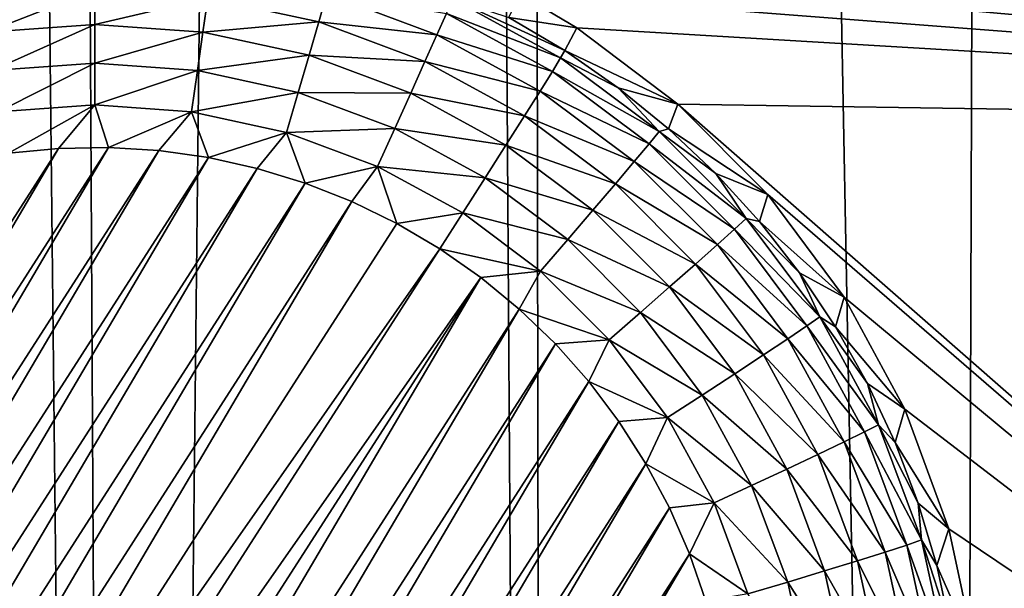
# Model space of a CAD drawing. Header units: metres. Extents: x -24 to 72, y -247 to 22.
# Tile 102 of 256: x 15.457 to 16.73, y -229.829 to -229.094. Entities that reach past the tile are written whole.
import ezdxf

# ---------------------------------------------------------------- set-up
doc = ezdxf.new("R2010")
doc.units = ezdxf.units.M
doc.layers.add('solid_509589_MEDIA_SW0001', color=7, linetype='CONTINUOUS')

msp = doc.modelspace()

# ---------------------------------------------------------------- linework, layer by layer
at = {"layer": 'solid_509589_MEDIA_SW0001'}
for points in [[(15.026771, -238.335419, 309.858276), (15.592545, -237.790359, 309.839752), (15.230062, -205.01091, 309.273407)], [(15.592545, -237.790359, 309.839752), (15.429971, -205.436111, 309.277618), (15.230062, -205.01091, 309.273407)], [(15.592545, -237.790359, 309.839752), (15.943184, -206.433578, 309.286652), (15.429971, -205.436111, 309.277618)], [(15.592545, -237.790359, 309.839752), (16.138508, -237.225433, 309.820862), (15.943184, -206.433578, 309.286652)], [(16.138508, -237.225433, 309.820862), (16.093855, -206.704636, 309.288879), (15.943184, -206.433578, 309.286652)], [(16.663809, -236.641541, 309.801697), (16.756207, -207.802078, 309.296692), (16.093855, -206.704636, 309.288879)], [(16.138508, -237.225433, 309.820862), (16.663809, -236.641541, 309.801697), (16.093855, -206.704636, 309.288879)], [(16.663809, -236.641541, 309.801697), (17.167751, -236.03949, 309.782318), (16.756207, -207.802078, 309.296692)], [(18.360947, -229.234482, 268.56076), (15.663363, -228.055908, 268.628418), (15.926851, -227.158691, 268.612732)], [(18.769186, -227.877747, 268.537079), (18.360947, -229.234482, 268.56076), (15.926851, -227.158691, 268.612732)], [(15.9482, -228.9897, 268.615936), (15.663363, -228.055908, 268.628418), (18.360947, -229.234482, 268.56076)], [(16.027399, -229.022263, 268.612732), (15.9482, -228.9897, 268.615936), (18.360947, -229.234482, 268.56076)], [(16.103971, -229.060593, 268.609772), (16.027399, -229.022263, 268.612732), (18.360947, -229.234482, 268.56076)], [(15.414539, -229.11026, 268.05365), (15.408231, -229.065796, 268.086456), (15.554482, -229.055344, 268.086273)], [(15.554482, -229.10025, 268.053467), (15.414539, -229.11026, 268.05365), (15.554482, -229.055344, 268.086273)], [(15.554482, -229.10025, 268.053467), (15.554482, -229.055344, 268.086273), (15.700732, -229.065796, 268.086456)], [(15.694425, -229.11026, 268.05365), (15.554482, -229.10025, 268.053467), (15.700732, -229.065796, 268.086456)], [(15.694425, -229.11026, 268.05365), (15.700732, -229.065796, 268.086456), (15.844006, -229.09697, 268.087006)], [(15.844006, -229.09697, 268.087006), (15.700732, -229.065796, 268.086456), (15.854532, -229.060394, 268.127533)], [(15.844006, -229.09697, 268.087006), (15.854532, -229.060394, 268.127533), (15.996906, -229.113495, 268.128479)], [(15.996906, -229.113495, 268.128479), (15.854532, -229.060394, 268.127533), (16.009003, -229.086182, 268.175385)], [(16.089781, -229.091278, 268.282074), (16.103971, -229.060593, 268.609772), (16.177498, -229.104477, 268.607056)], [(16.177498, -229.104477, 268.607056), (16.103971, -229.060593, 268.609772), (18.360947, -229.234482, 268.56076)], [(16.009003, -229.086182, 268.175385), (16.01726, -229.0672, 268.22699), (16.156763, -229.143356, 268.228333)], [(16.01726, -229.0672, 268.22699), (16.16214, -229.134048, 268.282806), (16.156763, -229.143356, 268.228333)], [(16.01726, -229.0672, 268.22699), (16.089781, -229.091278, 268.282074), (16.16214, -229.134048, 268.282806)], [(15.996906, -229.113495, 268.128479), (16.009003, -229.086182, 268.175385), (16.146017, -229.160995, 268.176697)], [(16.009003, -229.086182, 268.175385), (16.156763, -229.143356, 268.228333), (16.146017, -229.160995, 268.176697)], [(16.089781, -229.091278, 268.282074), (16.177498, -229.104477, 268.607056), (16.16214, -229.134048, 268.282806)], [(15.42162, -229.159927, 268.029663), (15.414539, -229.11026, 268.05365), (15.554482, -229.10025, 268.053467)], [(15.554482, -229.150436, 268.02951), (15.42162, -229.159927, 268.029663), (15.554482, -229.10025, 268.053467)], [(15.554482, -229.150436, 268.02951), (15.554482, -229.10025, 268.053467), (15.694425, -229.11026, 268.05365)], [(15.831518, -229.140076, 268.054169), (15.694425, -229.11026, 268.05365), (15.844006, -229.09697, 268.087006)], [(15.831518, -229.140076, 268.054169), (15.844006, -229.09697, 268.087006), (15.981385, -229.148193, 268.087891)], [(15.981385, -229.148193, 268.087891), (15.844006, -229.09697, 268.087006), (15.996906, -229.113495, 268.128479)], [(15.687343, -229.159927, 268.029663), (15.554482, -229.150436, 268.02951), (15.694425, -229.11026, 268.05365)], [(15.687343, -229.159927, 268.029663), (15.694425, -229.11026, 268.05365), (15.831518, -229.140076, 268.054169)], [(15.981385, -229.148193, 268.087891), (15.996906, -229.113495, 268.128479), (16.130274, -229.18631, 268.12973)], [(15.996906, -229.113495, 268.128479), (16.146017, -229.160995, 268.176697), (16.130274, -229.18631, 268.12973)], [(16.16214, -229.134048, 268.282806), (16.177498, -229.104477, 268.607056), (16.308313, -229.203125, 268.60257)], [(16.308313, -229.203125, 268.60257), (16.177498, -229.104477, 268.607056), (18.360947, -229.234482, 268.56076)], [(15.817499, -229.188248, 268.030182), (15.687343, -229.159927, 268.029663), (15.831518, -229.140076, 268.054169)], [(15.817499, -229.188248, 268.030182), (15.831518, -229.140076, 268.054169), (15.962973, -229.189087, 268.055023)], [(15.962973, -229.189087, 268.055023), (15.831518, -229.140076, 268.054169), (15.981385, -229.148193, 268.087891)], [(16.156763, -229.143356, 268.228333), (16.16214, -229.134048, 268.282806), (16.2311, -229.182098, 268.283661)], [(16.2311, -229.182098, 268.283661), (16.16214, -229.134048, 268.282806), (16.308313, -229.203125, 268.60257)], [(15.554482, -229.150436, 268.02951), (15.429233, -229.213135, 268.015381), (15.42162, -229.159927, 268.029663)], [(15.554482, -229.150436, 268.02951), (15.554482, -229.204178, 268.015228), (15.429233, -229.213135, 268.015381)], [(15.687343, -229.159927, 268.029663), (15.554482, -229.204178, 268.015228), (15.554482, -229.150436, 268.02951)], [(15.962973, -229.189087, 268.055023), (15.981385, -229.148193, 268.087891), (16.110073, -229.21846, 268.089111)], [(15.981385, -229.148193, 268.087891), (16.130274, -229.18631, 268.12973), (16.110073, -229.21846, 268.089111)], [(16.146017, -229.160995, 268.176697), (16.156763, -229.143356, 268.228333), (16.284006, -229.238602, 268.22998)], [(16.284006, -229.238602, 268.22998), (16.156763, -229.143356, 268.228333), (16.2311, -229.182098, 268.283661)], [(15.687343, -229.159927, 268.029663), (15.679731, -229.213135, 268.015381), (15.554482, -229.204178, 268.015228)], [(15.817499, -229.188248, 268.030182), (15.679731, -229.213135, 268.015381), (15.687343, -229.159927, 268.029663)], [(16.130274, -229.18631, 268.12973), (16.146017, -229.160995, 268.176697), (16.27099, -229.254532, 268.178314)], [(16.27099, -229.254532, 268.178314), (16.146017, -229.160995, 268.176697), (16.284006, -229.238602, 268.22998)], [(15.817499, -229.188248, 268.030182), (15.802431, -229.239822, 268.015839), (15.679731, -229.213135, 268.015381)], [(15.942302, -229.234787, 268.030975), (15.802431, -229.239822, 268.015839), (15.817499, -229.188248, 268.030182)], [(15.942302, -229.234787, 268.030975), (15.817499, -229.188248, 268.030182), (15.962973, -229.189087, 268.055023)], [(15.942302, -229.234787, 268.030975), (15.962973, -229.189087, 268.055023), (16.086111, -229.256317, 268.056183)], [(15.962973, -229.189087, 268.055023), (16.110073, -229.21846, 268.089111), (16.086111, -229.256317, 268.056183)], [(16.110073, -229.21846, 268.089111), (16.130274, -229.18631, 268.12973), (16.251921, -229.277359, 268.131348)], [(16.251921, -229.277359, 268.131348), (16.130274, -229.18631, 268.12973), (16.27099, -229.254532, 268.178314)], [(16.296278, -229.235153, 268.284576), (16.2311, -229.182098, 268.283661), (16.308313, -229.203125, 268.60257)], [(16.284006, -229.238602, 268.22998), (16.2311, -229.182098, 268.283661), (16.296278, -229.235153, 268.284576)], [(15.429233, -229.213135, 268.015381), (15.554482, -229.204178, 268.015228), (15.443194, -229.266785, 268.01123)], [(15.554482, -229.204178, 268.015228), (15.507707, -229.260574, 268.011139), (15.443194, -229.266785, 268.01123)], [(15.554482, -229.204178, 268.015228), (15.572485, -229.259445, 268.011108), (15.507707, -229.260574, 268.011139)], [(15.554482, -229.204178, 268.015228), (15.679731, -229.213135, 268.015381), (15.572485, -229.259445, 268.011108)], [(16.296278, -229.235153, 268.284576), (16.308313, -229.203125, 268.60257), (16.424662, -229.32019, 268.599091)], [(16.308313, -229.203125, 268.60257), (18.360947, -229.234482, 268.56076), (17.854736, -230.557831, 268.583862)], [(16.424662, -229.32019, 268.599091), (16.308313, -229.203125, 268.60257), (17.854736, -230.557831, 268.583862)], [(15.679731, -229.213135, 268.015381), (15.637213, -229.263397, 268.011169), (15.572485, -229.259445, 268.011108)], [(15.679731, -229.213135, 268.015381), (15.701371, -229.272415, 268.011353), (15.637213, -229.263397, 268.011169)], [(15.679731, -229.213135, 268.015381), (15.802431, -229.239822, 268.015839), (15.701371, -229.272415, 268.011353)], [(16.086111, -229.256317, 268.056183), (16.110073, -229.21846, 268.089111), (16.227453, -229.306305, 268.090637)], [(16.227453, -229.306305, 268.090637), (16.110073, -229.21846, 268.089111), (16.251921, -229.277359, 268.131348)], [(15.802431, -229.239822, 268.015839), (15.764613, -229.286438, 268.011597), (15.701371, -229.272415, 268.011353)], [(15.802431, -229.239822, 268.015839), (15.82664, -229.305405, 268.011902), (15.764613, -229.286438, 268.011597)], [(15.942302, -229.234787, 268.030975), (15.920083, -229.283691, 268.016632), (15.802431, -229.239822, 268.015839)], [(15.802431, -229.239822, 268.015839), (15.920083, -229.283691, 268.016632), (15.82664, -229.305405, 268.011902)], [(15.942302, -229.234787, 268.030975), (16.05921, -229.298615, 268.032104), (15.920083, -229.283691, 268.016632)], [(15.942302, -229.234787, 268.030975), (16.086111, -229.256317, 268.056183), (16.05921, -229.298615, 268.032104)], [(16.27099, -229.254532, 268.178314), (16.284006, -229.238602, 268.22998), (16.396397, -229.350983, 268.231934)], [(16.284006, -229.238602, 268.22998), (16.296278, -229.235153, 268.284576), (16.357306, -229.292938, 268.285583)], [(16.396397, -229.350983, 268.231934), (16.284006, -229.238602, 268.22998), (16.357306, -229.292938, 268.285583)], [(16.357306, -229.292938, 268.285583), (16.296278, -229.235153, 268.284576), (16.424662, -229.32019, 268.599091)], [(16.05921, -229.298615, 268.032104), (16.086111, -229.256317, 268.056183), (16.198427, -229.340393, 268.057648)], [(16.198427, -229.340393, 268.057648), (16.086111, -229.256317, 268.056183), (16.227453, -229.306305, 268.090637)], [(16.251921, -229.277359, 268.131348), (16.27099, -229.254532, 268.178314), (16.381376, -229.364899, 268.180237)], [(16.381376, -229.364899, 268.180237), (16.27099, -229.254532, 268.178314), (16.396397, -229.350983, 268.231934)], [(14.785721, -230.38382, 268.030731), (15.443194, -229.266785, 268.01123), (15.507707, -229.260574, 268.011139)], [(14.811602, -230.443207, 268.031769), (14.785721, -230.38382, 268.030731), (15.507707, -229.260574, 268.011139)], [(14.811602, -230.443207, 268.031769), (15.507707, -229.260574, 268.011139), (15.572485, -229.259445, 268.011108)], [(14.842092, -230.500427, 268.032776), (14.811602, -230.443207, 268.031769), (15.572485, -229.259445, 268.011108)], [(14.842092, -230.500427, 268.032776), (15.572485, -229.259445, 268.011108), (15.637213, -229.263397, 268.011169)], [(14.876953, -230.555038, 268.033722), (14.842092, -230.500427, 268.032776), (15.637213, -229.263397, 268.011169)], [(14.876953, -230.555038, 268.033722), (15.637213, -229.263397, 268.011169), (15.701371, -229.272415, 268.011353)], [(14.915984, -230.606735, 268.034637), (14.876953, -230.555038, 268.033722), (15.701371, -229.272415, 268.011353)], [(14.915984, -230.606735, 268.034637), (15.701371, -229.272415, 268.011353), (15.764613, -229.286438, 268.011597)], [(16.227453, -229.306305, 268.090637), (16.251921, -229.277359, 268.131348), (16.359369, -229.384796, 268.133209)], [(16.359369, -229.384796, 268.133209), (16.251921, -229.277359, 268.131348), (16.381376, -229.364899, 268.180237)], [(14.959004, -230.655258, 268.035492), (14.915984, -230.606735, 268.034637), (15.764613, -229.286438, 268.011597)], [(14.959004, -230.655258, 268.035492), (15.764613, -229.286438, 268.011597), (15.82664, -229.305405, 268.011902)], [(15.920083, -229.283691, 268.016632), (15.886959, -229.329193, 268.012329), (15.82664, -229.305405, 268.011902)], [(15.920083, -229.283691, 268.016632), (15.945001, -229.357483, 268.012817), (15.886959, -229.329193, 268.012329)], [(15.920083, -229.283691, 268.016632), (16.05921, -229.298615, 268.032104), (16.030293, -229.343857, 268.01767)], [(15.920083, -229.283691, 268.016632), (16.030293, -229.343857, 268.01767), (15.945001, -229.357483, 268.012817)], [(16.413845, -229.355133, 268.286682), (16.357306, -229.292938, 268.285583), (16.424662, -229.32019, 268.599091)], [(16.396397, -229.350983, 268.231934), (16.357306, -229.292938, 268.285583), (16.413845, -229.355133, 268.286682)], [(15.005695, -230.700241, 268.036255), (14.959004, -230.655258, 268.035492), (15.82664, -229.305405, 268.011902)], [(15.005695, -230.700241, 268.036255), (15.82664, -229.305405, 268.011902), (15.886959, -229.329193, 268.012329)], [(16.165842, -229.378418, 268.033478), (16.030293, -229.343857, 268.01767), (16.05921, -229.298615, 268.032104)], [(16.165842, -229.378418, 268.033478), (16.05921, -229.298615, 268.032104), (16.198427, -229.340393, 268.057648)], [(16.198427, -229.340393, 268.057648), (16.227453, -229.306305, 268.090637), (16.331131, -229.409973, 268.092468)], [(16.331131, -229.409973, 268.092468), (16.227453, -229.306305, 268.090637), (16.359369, -229.384796, 268.133209)], [(16.413845, -229.355133, 268.286682), (16.424662, -229.32019, 268.599091), (16.523117, -229.452576, 268.596588)], [(16.523117, -229.452576, 268.596588), (16.424662, -229.32019, 268.599091), (17.854736, -230.557831, 268.583862)], [(15.055551, -230.741287, 268.036987), (15.005695, -230.700241, 268.036255), (15.886959, -229.329193, 268.012329)], [(15.055551, -230.741287, 268.036987), (15.886959, -229.329193, 268.012329), (15.945001, -229.357483, 268.012817)], [(15.945001, -229.357483, 268.012817), (16.030293, -229.343857, 268.01767), (16.000565, -229.390198, 268.013397)], [(16.030293, -229.343857, 268.01767), (16.130816, -229.419098, 268.018982), (16.000565, -229.390198, 268.013397)], [(16.165842, -229.378418, 268.033478), (16.130816, -229.419098, 268.018982), (16.030293, -229.343857, 268.01767)], [(16.165842, -229.378418, 268.033478), (16.198427, -229.340393, 268.057648), (16.297634, -229.439575, 268.059387)], [(16.297634, -229.439575, 268.059387), (16.198427, -229.340393, 268.057648), (16.331131, -229.409973, 268.092468)], [(15.055551, -230.741287, 268.036987), (15.945001, -229.357483, 268.012817), (16.000565, -229.390198, 268.013397)], [(16.381376, -229.364899, 268.180237), (16.396397, -229.350983, 268.231934), (16.49165, -229.478195, 268.234161)], [(16.396397, -229.350983, 268.231934), (16.413845, -229.355133, 268.286682), (16.465578, -229.421371, 268.287842)], [(16.49165, -229.478195, 268.234161), (16.396397, -229.350983, 268.231934), (16.465578, -229.421371, 268.287842)], [(16.465578, -229.421371, 268.287842), (16.413845, -229.355133, 268.286682), (16.523117, -229.452576, 268.596588)], [(16.359369, -229.384796, 268.133209), (16.381376, -229.364899, 268.180237), (16.47493, -229.489853, 268.182434)], [(16.47493, -229.489853, 268.182434), (16.381376, -229.364899, 268.180237), (16.49165, -229.478195, 268.234161)], [(16.260029, -229.472595, 268.035126), (16.130816, -229.419098, 268.018982), (16.165842, -229.378418, 268.033478)], [(16.260029, -229.472595, 268.035126), (16.165842, -229.378418, 268.033478), (16.297634, -229.439575, 268.059387)], [(15.055551, -230.741287, 268.036987), (16.000565, -229.390198, 268.013397), (15.108398, -230.778229, 268.037628)], [(15.108398, -230.778229, 268.037628), (16.000565, -229.390198, 268.013397), (16.053413, -229.427155, 268.014038)], [(16.130816, -229.419098, 268.018982), (16.053413, -229.427155, 268.014038), (16.000565, -229.390198, 268.013397)], [(16.331131, -229.409973, 268.092468), (16.359369, -229.384796, 268.133209), (16.450432, -229.506424, 268.135345)], [(16.450432, -229.506424, 268.135345), (16.359369, -229.384796, 268.133209), (16.47493, -229.489853, 268.182434)], [(16.130816, -229.419098, 268.018982), (16.103268, -229.468185, 268.014771), (16.053413, -229.427155, 268.014038)], [(16.130816, -229.419098, 268.018982), (16.219606, -229.507874, 268.020538), (16.103268, -229.468185, 268.014771)], [(16.260029, -229.472595, 268.035126), (16.219606, -229.507874, 268.020538), (16.130816, -229.419098, 268.018982)], [(16.297634, -229.439575, 268.059387), (16.331131, -229.409973, 268.092468), (16.419001, -229.527328, 268.094513)], [(16.419001, -229.527328, 268.094513), (16.331131, -229.409973, 268.092468), (16.450432, -229.506424, 268.135345)], [(16.512215, -229.491287, 268.289063), (16.465578, -229.421371, 268.287842), (16.523117, -229.452576, 268.596588)], [(16.49165, -229.478195, 268.234161), (16.465578, -229.421371, 268.287842), (16.512215, -229.491287, 268.289063)], [(15.108398, -230.778229, 268.037628), (16.053413, -229.427155, 268.014038), (15.163962, -230.810944, 268.038208)], [(15.163962, -230.810944, 268.038208), (16.053413, -229.427155, 268.014038), (15.222005, -230.839233, 268.038696)], [(15.222005, -230.839233, 268.038696), (16.053413, -229.427155, 268.014038), (16.103268, -229.468185, 268.014771)], [(16.260029, -229.472595, 268.035126), (16.297634, -229.439575, 268.059387), (16.381714, -229.55188, 268.06134)], [(16.381714, -229.55188, 268.06134), (16.297634, -229.439575, 268.059387), (16.419001, -229.527328, 268.094513)], [(16.512215, -229.491287, 268.289063), (16.523117, -229.452576, 268.596588), (16.601692, -229.597595, 268.595062)], [(16.601692, -229.597595, 268.595062), (16.523117, -229.452576, 268.596588), (17.854736, -230.557831, 268.583862)], [(15.222005, -230.839233, 268.038696), (16.103268, -229.468185, 268.014771), (15.282324, -230.863022, 268.039093)], [(15.282324, -230.863022, 268.039093), (16.103268, -229.468185, 268.014771), (16.14996, -229.513168, 268.015533)], [(16.219606, -229.507874, 268.020538), (16.14996, -229.513168, 268.015533), (16.103268, -229.468185, 268.014771)], [(16.339853, -229.579208, 268.036987), (16.219606, -229.507874, 268.020538), (16.260029, -229.472595, 268.035126)], [(16.339853, -229.579208, 268.036987), (16.260029, -229.472595, 268.035126), (16.381714, -229.55188, 268.06134)], [(16.47493, -229.489853, 268.182434), (16.49165, -229.478195, 268.234161), (16.567825, -229.617676, 268.236603)], [(16.49165, -229.478195, 268.234161), (16.512215, -229.491287, 268.289063), (16.553495, -229.564484, 268.290344)], [(16.567825, -229.617676, 268.236603), (16.49165, -229.478195, 268.234161), (16.553495, -229.564484, 268.290344)], [(16.450432, -229.506424, 268.135345), (16.47493, -229.489853, 268.182434), (16.549744, -229.626846, 268.184814)], [(16.549744, -229.626846, 268.184814), (16.47493, -229.489853, 268.182434), (16.567825, -229.617676, 268.236603)], [(16.553495, -229.564484, 268.290344), (16.512215, -229.491287, 268.289063), (16.601692, -229.597595, 268.595062)], [(16.219606, -229.507874, 268.020538), (16.19298, -229.561707, 268.016388), (16.14996, -229.513168, 268.015533)], [(16.219606, -229.507874, 268.020538), (16.294857, -229.608383, 268.022278), (16.19298, -229.561707, 268.016388)], [(16.339853, -229.579208, 268.036987), (16.294857, -229.608383, 268.022278), (16.219606, -229.507874, 268.020538)], [(16.419001, -229.527328, 268.094513), (16.450432, -229.506424, 268.135345), (16.523256, -229.639771, 268.137665)], [(16.523256, -229.639771, 268.137665), (16.450432, -229.506424, 268.135345), (16.549744, -229.626846, 268.184814)], [(15.282324, -230.863022, 268.039093), (16.14996, -229.513168, 268.015533), (15.344351, -230.881989, 268.039429)], [(15.344351, -230.881989, 268.039429), (16.14996, -229.513168, 268.015533), (16.19298, -229.561707, 268.016388)], [(16.381714, -229.55188, 268.06134), (16.419001, -229.527328, 268.094513), (16.489269, -229.656006, 268.096741)], [(16.489269, -229.656006, 268.096741), (16.419001, -229.527328, 268.094513), (16.523256, -229.639771, 268.137665)], [(15.344351, -230.881989, 268.039429), (16.19298, -229.561707, 268.016388), (15.407592, -230.896011, 268.039673)], [(15.407592, -230.896011, 268.039673), (16.19298, -229.561707, 268.016388), (16.23201, -229.613388, 268.017303)], [(16.294857, -229.608383, 268.022278), (16.23201, -229.613388, 268.017303), (16.19298, -229.561707, 268.016388)], [(16.339853, -229.579208, 268.036987), (16.381714, -229.55188, 268.06134), (16.448952, -229.675003, 268.063507)], [(16.448952, -229.675003, 268.063507), (16.381714, -229.55188, 268.06134), (16.489269, -229.656006, 268.096741)], [(16.589191, -229.640564, 268.291656), (16.553495, -229.564484, 268.290344), (16.601692, -229.597595, 268.595062)], [(16.567825, -229.617676, 268.236603), (16.553495, -229.564484, 268.290344), (16.589191, -229.640564, 268.291656)], [(16.403688, -229.696106, 268.039032), (16.294857, -229.608383, 268.022278), (16.339853, -229.579208, 268.036987)], [(16.403688, -229.696106, 268.039032), (16.339853, -229.579208, 268.036987), (16.448952, -229.675003, 268.063507)], [(16.589191, -229.640564, 268.291656), (16.601692, -229.597595, 268.595062), (16.658773, -229.752258, 268.594421)], [(16.658773, -229.752258, 268.594421), (16.601692, -229.597595, 268.595062), (17.854736, -230.557831, 268.583862)], [(15.407592, -230.896011, 268.039673), (16.23201, -229.613388, 268.017303), (15.471751, -230.905029, 268.039825)], [(15.471751, -230.905029, 268.039825), (16.23201, -229.613388, 268.017303), (16.266872, -229.667999, 268.01825)], [(16.294857, -229.608383, 268.022278), (16.266872, -229.667999, 268.01825), (16.23201, -229.613388, 268.017303)], [(16.294857, -229.608383, 268.022278), (16.355036, -229.718582, 268.0242), (16.266872, -229.667999, 268.01825)], [(16.403688, -229.696106, 268.039032), (16.355036, -229.718582, 268.0242), (16.294857, -229.608383, 268.022278)], [(16.549744, -229.626846, 268.184814), (16.567825, -229.617676, 268.236603), (16.623371, -229.766586, 268.239197)], [(16.567825, -229.617676, 268.236603), (16.589191, -229.640564, 268.291656), (16.619099, -229.719116, 268.29303)], [(16.623371, -229.766586, 268.239197), (16.567825, -229.617676, 268.236603), (16.619099, -229.719116, 268.29303)], [(16.523256, -229.639771, 268.137665), (16.549744, -229.626846, 268.184814), (16.6043, -229.773087, 268.187378)], [(16.6043, -229.773087, 268.187378), (16.549744, -229.626846, 268.184814), (16.623371, -229.766586, 268.239197)], [(16.489269, -229.656006, 268.096741), (16.523256, -229.639771, 268.137665), (16.576359, -229.78212, 268.140137)], [(16.576359, -229.78212, 268.140137), (16.523256, -229.639771, 268.137665), (16.6043, -229.773087, 268.187378)], [(16.619099, -229.719116, 268.29303), (16.589191, -229.640564, 268.291656), (16.658773, -229.752258, 268.594421)], [(16.448952, -229.675003, 268.063507), (16.489269, -229.656006, 268.096741), (16.540508, -229.793365, 268.099152)], [(16.540508, -229.793365, 268.099152), (16.489269, -229.656006, 268.096741), (16.576359, -229.78212, 268.140137)], [(15.471751, -230.905029, 268.039825), (16.266872, -229.667999, 268.01825), (15.536478, -230.908997, 268.039917)], [(15.536478, -230.908997, 268.039917), (16.266872, -229.667999, 268.01825), (16.297361, -229.72522, 268.019257)], [(16.355036, -229.718582, 268.0242), (16.297361, -229.72522, 268.019257), (16.266872, -229.667999, 268.01825)], [(16.403688, -229.696106, 268.039032), (16.448952, -229.675003, 268.063507), (16.497982, -229.806427, 268.065796)], [(16.497982, -229.806427, 268.065796), (16.448952, -229.675003, 268.063507), (16.540508, -229.793365, 268.099152)], [(16.450237, -229.820877, 268.041199), (16.355036, -229.718582, 268.0242), (16.403688, -229.696106, 268.039032)], [(16.450237, -229.820877, 268.041199), (16.403688, -229.696106, 268.039032), (16.497982, -229.806427, 268.065796)], [(15.536478, -230.908997, 268.039917), (16.297361, -229.72522, 268.019257), (15.601256, -230.907867, 268.039886)], [(15.601256, -230.907867, 268.039886), (16.297361, -229.72522, 268.019257), (16.323242, -229.784607, 268.020294)], [(16.355036, -229.718582, 268.0242), (16.323242, -229.784607, 268.020294), (16.297361, -229.72522, 268.019257)], [(16.355036, -229.718582, 268.0242), (16.398918, -229.836212, 268.026276), (16.323242, -229.784607, 268.020294)], [(16.450237, -229.820877, 268.041199), (16.398918, -229.836212, 268.026276), (16.355036, -229.718582, 268.0242)], [(16.643053, -229.799667, 268.294434), (16.619099, -229.719116, 268.29303), (16.658773, -229.752258, 268.594421)], [(16.623371, -229.766586, 268.239197), (16.619099, -229.719116, 268.29303), (16.643053, -229.799667, 268.294434)], [(16.643053, -229.799667, 268.294434), (16.658773, -229.752258, 268.594421), (16.69322, -229.913406, 268.594604)], [(16.69322, -229.913406, 268.594604), (16.658773, -229.752258, 268.594421), (17.854736, -230.557831, 268.583862)], [(16.576359, -229.78212, 268.140137), (16.6043, -229.773087, 268.187378), (16.637484, -229.925613, 268.190033)], [(16.6043, -229.773087, 268.187378), (16.623371, -229.766586, 268.239197), (16.657156, -229.921875, 268.241913)], [(16.637484, -229.925613, 268.190033), (16.6043, -229.773087, 268.187378), (16.657156, -229.921875, 268.241913)], [(16.623371, -229.766586, 268.239197), (16.643053, -229.799667, 268.294434), (16.660919, -229.88179, 268.295868)], [(16.657156, -229.921875, 268.241913), (16.623371, -229.766586, 268.239197), (16.660919, -229.88179, 268.295868)], [(15.601256, -230.907867, 268.039886), (16.323242, -229.784607, 268.020294), (15.66577, -230.901657, 268.039764)], [(15.66577, -230.901657, 268.039764), (16.323242, -229.784607, 268.020294), (16.344393, -229.845856, 268.021362)], [(16.398918, -229.836212, 268.026276), (16.344393, -229.845856, 268.021362), (16.323242, -229.784607, 268.020294)], [(16.540508, -229.793365, 268.099152), (16.576359, -229.78212, 268.140137), (16.60866, -229.930573, 268.142731)], [(16.60866, -229.930573, 268.142731), (16.576359, -229.78212, 268.140137), (16.637484, -229.925613, 268.190033)], [(16.497982, -229.806427, 268.065796), (16.540508, -229.793365, 268.099152), (16.571676, -229.936615, 268.101654)], [(16.571676, -229.936615, 268.101654), (16.540508, -229.793365, 268.099152), (16.60866, -229.930573, 268.142731)], [(16.660919, -229.88179, 268.295868), (16.643053, -229.799667, 268.294434), (16.69322, -229.913406, 268.594604)], [(16.450237, -229.820877, 268.041199), (16.497982, -229.806427, 268.065796), (16.527805, -229.943512, 268.068176)], [(16.527805, -229.943512, 268.068176), (16.497982, -229.806427, 268.065796), (16.571676, -229.936615, 268.101654)], [(16.478552, -229.951019, 268.043488), (16.398918, -229.836212, 268.026276), (16.450237, -229.820877, 268.041199)], [(16.478552, -229.951019, 268.043488), (16.450237, -229.820877, 268.041199), (16.527805, -229.943512, 268.068176)]]:
    msp.add_3dface(points, dxfattribs=at)

doc.saveas('drawing.dxf')
